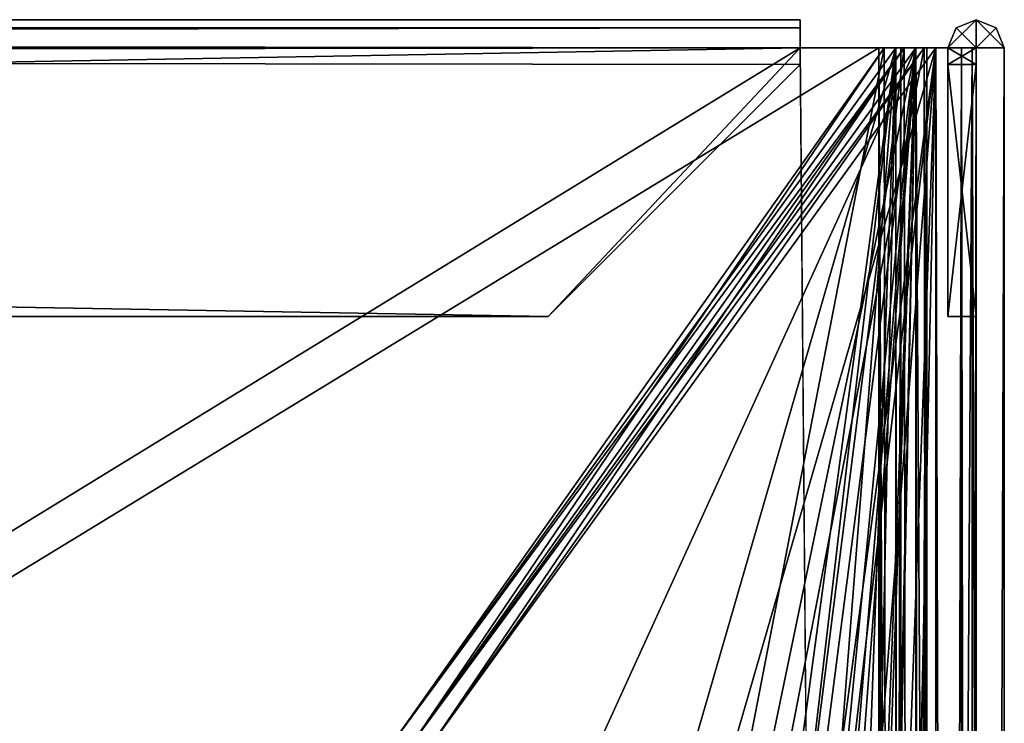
# Model space of a CAD drawing. Header units: inches. Extents: x -10 to 10, y -0.9 to 12.
# Tile 94 of 94: x 8.8 to 10, y 11.1 to 12. Entities that reach past the tile are written whole.
import ezdxf

# ---------------------------------------------------------------- set-up
doc = ezdxf.new("R2010")
doc.units = ezdxf.units.IN
doc.header["$LTSCALE"] = 65.326095
doc.header["$MEASUREMENT"] = 0
for name, color, linetype in [('177', 7, 'CONTINUOUS'), ('178', 7, 'CONTINUOUS'), ('179', 7, 'CONTINUOUS'), ('182', 7, 'CONTINUOUS'), ('183', 7, 'CONTINUOUS'), ('184', 7, 'CONTINUOUS'), ('189', 7, 'CONTINUOUS'), ('191', 7, 'CONTINUOUS'), ('192', 7, 'CONTINUOUS'), ('210', 7, 'CONTINUOUS'), ('232', 7, 'CONTINUOUS'), ('233', 7, 'CONTINUOUS'), ('234', 7, 'CONTINUOUS'), ('235', 7, 'CONTINUOUS'), ('237', 7, 'CONTINUOUS'), ('238', 7, 'CONTINUOUS'), ('241', 7, 'CONTINUOUS'), ('353', 7, 'CONTINUOUS'), ('354', 7, 'CONTINUOUS'), ('355', 7, 'CONTINUOUS'), ('356', 7, 'CONTINUOUS'), ('357', 7, 'CONTINUOUS'), ('358', 7, 'CONTINUOUS'), ('359', 7, 'CONTINUOUS'), ('360', 7, 'CONTINUOUS'), ('361', 7, 'CONTINUOUS'), ('362', 7, 'CONTINUOUS'), ('365', 7, 'CONTINUOUS'), ('367', 7, 'CONTINUOUS'), ('368', 7, 'CONTINUOUS'), ('370', 7, 'CONTINUOUS'), ('372', 7, 'CONTINUOUS'), ('385', 7, 'CONTINUOUS'), ('386', 7, 'CONTINUOUS'), ('408', 7, 'CONTINUOUS'), ('409', 7, 'CONTINUOUS'), ('410', 7, 'CONTINUOUS'), ('411', 7, 'CONTINUOUS'), ('412', 7, 'CONTINUOUS'), ('413', 7, 'CONTINUOUS'), ('414', 7, 'CONTINUOUS'), ('415', 7, 'CONTINUOUS'), ('416', 7, 'CONTINUOUS'), ('417', 7, 'CONTINUOUS'), ('418', 7, 'CONTINUOUS'), ('531', 7, 'CONTINUOUS'), ('532', 7, 'CONTINUOUS'), ('533', 7, 'CONTINUOUS'), ('536', 7, 'CONTINUOUS'), ('537', 7, 'CONTINUOUS'), ('538', 7, 'CONTINUOUS'), ('546', 7, 'CONTINUOUS'), ('548', 7, 'CONTINUOUS'), ('561', 7, 'CONTINUOUS'), ('584', 7, 'CONTINUOUS'), ('585', 7, 'CONTINUOUS'), ('586', 7, 'CONTINUOUS'), ('588', 7, 'CONTINUOUS'), ('589', 7, 'CONTINUOUS'), ('591', 7, 'CONTINUOUS'), ('592', 7, 'CONTINUOUS'), ('594', 7, 'CONTINUOUS')]:
    doc.layers.add(name, color=color, linetype=linetype)

msp = doc.modelspace()

# ---------------------------------------------------------------- linework, layer by layer
at = {"layer": '177', "color": 252, "linetype": 'Continuous', "true_color": 0x8b959c}
for points in [[(9.8621, 12, 9.9129), (9.8473, 12, 9.8981), (9.2251, 11.12, 9.2759), (9.8621, 12, 9.9129)], [(9.8621, 12, 9.9129), (9.2251, 11.12, 9.2759), (9.379, 10.331, 9.4297), (9.8621, 12, 9.9129)], [(9.6369, 5.831, 9.6877), (9.8621, 12, 9.9129), (9.379, 5.831, 9.4297), (9.6369, 5.831, 9.6877)], [(9.379, 5.831, 9.4297), (9.8621, 12, 9.9129), (9.6039, 9.7985, 9.6547), (9.379, 5.831, 9.4297)], [(9.6369, 10.331, 9.6877), (9.8621, 12, 9.9129), (9.379, 10.331, 9.4297), (9.6369, 10.331, 9.6877)], [(9.6039, 9.7985, 9.6547), (9.8621, 12, 9.9129), (9.6369, 10.331, 9.6877), (9.6039, 9.7985, 9.6547)], [(9.8621, 0, 9.9129), (9.8621, 12, 9.9129), (9.6369, 1.331, 9.6877), (9.8621, 0, 9.9129)], [(9.6369, 1.331, 9.6877), (9.8621, 12, 9.9129), (9.6369, 5.831, 9.6877), (9.6369, 1.331, 9.6877)]]:
    msp.add_3dface(points, dxfattribs=at)
at = {"layer": '178', "color": 252, "linetype": 'Continuous', "true_color": 0x8b959c}
for points in [[(9.8686, 0, 9.9456), (9.8409, 0, 9.9641), (9.8686, 12, 9.9456), (9.8686, 0, 9.9456)], [(9.8409, 0, 9.9641), (9.8409, 12, 9.9641), (9.8686, 12, 9.9456), (9.8409, 0, 9.9641)], [(9.8621, 12, 9.9129), (9.8621, 0, 9.9129), (9.8686, 0, 9.9456), (9.8621, 12, 9.9129)], [(9.8621, 12, 9.9129), (9.8686, 0, 9.9456), (9.8686, 12, 9.9456), (9.8621, 12, 9.9129)]]:
    msp.add_3dface(points, dxfattribs=at)
at = {"layer": '179', "color": 252, "linetype": 'Continuous', "true_color": 0x8b959c}
for points in [[(9.8409, 0, 9.9641), (-9.8409, 0, 9.9641), (9.8409, 12, 9.9641), (9.8409, 0, 9.9641)], [(9.8409, 12, 9.9641), (-9.8409, 0, 9.9641), (9.7409, 12, 9.9641), (9.8409, 12, 9.9641)], [(-9.8409, 0, 9.9641), (-9.7409, 12, 9.9641), (9.7409, 12, 9.9641), (-9.8409, 0, 9.9641)]]:
    msp.add_3dface(points, dxfattribs=at)
at = {"layer": '182', "color": 252, "linetype": 'Continuous', "true_color": 0x8b959c}
for points in [[(9.2505, 11.12, 9.2505), (9.8727, 12, 9.8727), (9.6623, 10.331, 9.6623), (9.2505, 11.12, 9.2505)], [(9.8727, 12, 9.8727), (9.8875, 0, 9.8875), (9.6623, 10.331, 9.6623), (9.8727, 12, 9.8727)], [(9.8875, 12, 9.8875), (9.8875, 0, 9.8875), (9.8727, 12, 9.8727), (9.8875, 12, 9.8875)]]:
    msp.add_3dface(points, dxfattribs=at)
at = {"layer": '183', "color": 252, "linetype": 'Continuous', "true_color": 0x8b959c}
for points in [[(9.8409, 0, 10), (9.9018, 0, 9.9593), (9.8409, 12, 10), (9.8409, 0, 10)], [(9.8409, 12, 10), (9.9018, 0, 9.9593), (9.9018, 12, 9.9593), (9.8409, 12, 10)], [(9.9018, 0, 9.9593), (9.8875, 0, 9.8875), (9.9018, 12, 9.9593), (9.9018, 0, 9.9593)], [(9.9018, 12, 9.9593), (9.8875, 0, 9.8875), (9.8875, 12, 9.8875), (9.9018, 12, 9.9593)]]:
    msp.add_3dface(points, dxfattribs=at)
at = {"layer": '184', "color": 252, "linetype": 'Continuous', "true_color": 0x8b959c}
for points in [[(-9.8409, 0, 10), (9.8409, 0, 10), (-9.8409, 12, 10), (-9.8409, 0, 10)], [(-9.8409, 12, 10), (9.8409, 0, 10), (-9.7409, 12, 10), (-9.8409, 12, 10)], [(-9.7409, 12, 10), (9.8409, 0, 10), (9.7409, 12, 10), (-9.7409, 12, 10)], [(9.8409, 0, 10), (9.8409, 12, 10), (9.7409, 12, 10), (9.8409, 0, 10)]]:
    msp.add_3dface(points, dxfattribs=at)
at = {"layer": '189', "color": 252, "linetype": 'Continuous', "true_color": 0x8b959c}
for points in [[(9.8473, 12, 9.8981), (9.8621, 12, 9.9129), (9.8875, 12, 9.8875), (9.8473, 12, 9.8981)], [(9.8473, 12, 9.8981), (9.8875, 12, 9.8875), (9.8727, 12, 9.8727), (9.8473, 12, 9.8981)]]:
    msp.add_3dface(points, dxfattribs=at)
at = {"layer": '191', "color": 252, "linetype": 'Continuous', "true_color": 0x8b959c}
for points in [[(9.8409, 12, 10), (9.9018, 12, 9.9593), (9.8409, 12, 9.9641), (9.8409, 12, 10)], [(9.8409, 12, 9.9641), (9.9018, 12, 9.9593), (9.8686, 12, 9.9456), (9.8409, 12, 9.9641)], [(9.8621, 12, 9.9129), (9.9018, 12, 9.9593), (9.8875, 12, 9.8875), (9.8621, 12, 9.9129)], [(9.9018, 12, 9.9593), (9.8621, 12, 9.9129), (9.8686, 12, 9.9456), (9.9018, 12, 9.9593)]]:
    msp.add_3dface(points, dxfattribs=at)
at = {"layer": '192', "color": 252, "linetype": 'Continuous', "true_color": 0x8b959c}
for points in [[(9.7409, 12, 10), (9.8409, 12, 10), (9.7409, 12, 9.9641), (9.7409, 12, 10)], [(9.8409, 12, 10), (9.8409, 12, 9.9641), (9.7409, 12, 9.9641), (9.8409, 12, 10)]]:
    msp.add_3dface(points, dxfattribs=at)
at = {"layer": '210', "color": 252, "linetype": 'Continuous', "true_color": 0x8b959c}
for points in [[(9.2251, 11.12, 9.2759), (9.8473, 12, 9.8981), (9.2505, 11.12, 9.2505), (9.2251, 11.12, 9.2759)], [(9.2505, 11.12, 9.2505), (9.8473, 12, 9.8981), (9.8727, 12, 9.8727), (9.2505, 11.12, 9.2505)]]:
    msp.add_3dface(points, dxfattribs=at)
at = {"layer": '232', "color": 252, "linetype": 'Continuous', "true_color": 0x8b959c}
for points in [[(-9.7409, 12.0359, 9.9641), (-9.7409, 12.0254, 9.9895), (9.7409, 12.0359, 9.9641), (-9.7409, 12.0359, 9.9641)], [(9.7409, 12.0359, 9.9641), (-9.7409, 12.0254, 9.9895), (9.7409, 12.0254, 9.9895), (9.7409, 12.0359, 9.9641)], [(-9.7409, 12.0254, 9.9387), (-9.7409, 12.0359, 9.9641), (9.7409, 12.0254, 9.9387), (-9.7409, 12.0254, 9.9387)], [(9.7409, 12.0254, 9.9387), (-9.7409, 12.0359, 9.9641), (9.7409, 12.0359, 9.9641), (9.7409, 12.0254, 9.9387)], [(-9.7409, 12, 10), (9.7409, 12, 10), (9.7409, 12.0254, 9.9895), (-9.7409, 12, 10)], [(-9.7409, 12.0254, 9.9895), (-9.7409, 12, 10), (9.7409, 12.0254, 9.9895), (-9.7409, 12.0254, 9.9895)], [(9.7409, 12, 9.9282), (-9.7409, 12, 9.9282), (-9.7409, 12.0254, 9.9387), (9.7409, 12, 9.9282)], [(9.7409, 12, 9.9282), (-9.7409, 12.0254, 9.9387), (9.7409, 12.0254, 9.9387), (9.7409, 12, 9.9282)]]:
    msp.add_3dface(points, dxfattribs=at)
at = {"layer": '233', "color": 252, "linetype": 'Continuous', "true_color": 0x8b959c}
for points in [[(-9.7409, 12, 9.9282), (9.7409, 12, 9.9282), (-9.7409, 11.979, 9.9282), (-9.7409, 12, 9.9282)], [(-9.7409, 11.979, 9.9282), (9.7409, 12, 9.9282), (-9.4209, 11.659, 9.9282), (-9.7409, 11.979, 9.9282)], [(-9.4209, 11.659, 9.9282), (9.7409, 12, 9.9282), (9.4209, 11.659, 9.9282), (-9.4209, 11.659, 9.9282)], [(9.7409, 12, 9.9282), (9.7409, 11.979, 9.9282), (9.4209, 11.659, 9.9282), (9.7409, 12, 9.9282)]]:
    msp.add_3dface(points, dxfattribs=at)
at = {"layer": '234', "color": 252, "linetype": 'Continuous', "true_color": 0x8b959c}
for points in [[(9.7409, 12, 9.9641), (-9.7409, 12, 9.9641), (9.7409, 11.979, 9.9641), (9.7409, 12, 9.9641)], [(9.4209, 11.659, 9.9641), (-9.7409, 12, 9.9641), (-9.4209, 11.659, 9.9641), (9.4209, 11.659, 9.9641)], [(-9.7409, 12, 9.9641), (9.4209, 11.659, 9.9641), (9.7409, 11.979, 9.9641), (-9.7409, 12, 9.9641)]]:
    msp.add_3dface(points, dxfattribs=at)
at = {"layer": '235', "color": 252, "linetype": 'Continuous', "true_color": 0x8b959c}
for points in [[(9.7409, 11.979, 9.9282), (9.7409, 12, 9.9282), (9.7409, 12, 9.9641), (9.7409, 11.979, 9.9282)], [(9.7409, 11.979, 9.9282), (9.7409, 12, 9.9641), (9.7409, 11.979, 9.9641), (9.7409, 11.979, 9.9282)]]:
    msp.add_3dface(points, dxfattribs=at)
at = {"layer": '237', "color": 252, "linetype": 'Continuous', "true_color": 0x8b959c}
for points in [[(-9.4209, 11.659, 9.9282), (9.4209, 11.659, 9.9282), (-9.4209, 11.659, 9.9641), (-9.4209, 11.659, 9.9282)], [(9.4209, 11.659, 9.9282), (9.4209, 11.659, 9.9641), (-9.4209, 11.659, 9.9641), (9.4209, 11.659, 9.9282)]]:
    msp.add_3dface(points, dxfattribs=at)
at = {"layer": '238', "color": 252, "linetype": 'Continuous', "true_color": 0x8b959c}
for points in [[(9.7409, 12, 9.9282), (9.7409, 12.0254, 9.9387), (9.7409, 12.0359, 9.9641), (9.7409, 12, 9.9282)], [(9.7409, 12, 9.9282), (9.7409, 12.0359, 9.9641), (9.7409, 12, 9.9641), (9.7409, 12, 9.9282)], [(9.7409, 12.0359, 9.9641), (9.7409, 12.0254, 9.9895), (9.7409, 12, 9.9641), (9.7409, 12.0359, 9.9641)], [(9.7409, 12.0254, 9.9895), (9.7409, 12, 10), (9.7409, 12, 9.9641), (9.7409, 12.0254, 9.9895)]]:
    msp.add_3dface(points, dxfattribs=at)
at = {"layer": '241', "color": 252, "linetype": 'Continuous', "true_color": 0x8b959c}
for points in [[(9.4209, 11.659, 9.9282), (9.7409, 11.979, 9.9282), (9.4209, 11.659, 9.9641), (9.4209, 11.659, 9.9282)], [(9.4209, 11.659, 9.9641), (9.7409, 11.979, 9.9282), (9.7409, 11.979, 9.9641), (9.4209, 11.659, 9.9641)]]:
    msp.add_3dface(points, dxfattribs=at)
at = {"layer": '353', "color": 252, "linetype": 'Continuous', "true_color": 0x8b959c}
for points in [[(9.9129, 12, -9.8621), (9.8981, 12, -9.8473), (9.2759, 11.12, -9.2251), (9.9129, 12, -9.8621)], [(9.9129, 12, -9.8621), (9.2759, 11.12, -9.2251), (9.4297, 10.331, -9.379), (9.9129, 12, -9.8621)], [(9.6877, 5.831, -9.6369), (9.9129, 12, -9.8621), (9.4297, 5.831, -9.379), (9.6877, 5.831, -9.6369)], [(9.4297, 5.831, -9.379), (9.9129, 12, -9.8621), (9.6547, 9.7985, -9.6039), (9.4297, 5.831, -9.379)], [(9.6877, 10.331, -9.6369), (9.9129, 12, -9.8621), (9.4297, 10.331, -9.379), (9.6877, 10.331, -9.6369)], [(9.6547, 9.7985, -9.6039), (9.9129, 12, -9.8621), (9.6877, 10.331, -9.6369), (9.6547, 9.7985, -9.6039)], [(9.9129, 0, -9.8621), (9.9129, 12, -9.8621), (9.6877, 1.331, -9.6369), (9.9129, 0, -9.8621)], [(9.6877, 1.331, -9.6369), (9.9129, 12, -9.8621), (9.6877, 5.831, -9.6369), (9.6877, 1.331, -9.6369)]]:
    msp.add_3dface(points, dxfattribs=at)
at = {"layer": '354', "color": 252, "linetype": 'Continuous', "true_color": 0x8b959c}
for points in [[(9.9129, 12, -9.8621), (9.9129, 0, -9.8621), (9.9456, 0, -9.8686), (9.9129, 12, -9.8621)], [(9.9129, 12, -9.8621), (9.9456, 0, -9.8686), (9.9456, 12, -9.8686), (9.9129, 12, -9.8621)], [(9.9456, 0, -9.8686), (9.9641, 0, -9.8409), (9.9456, 12, -9.8686), (9.9456, 0, -9.8686)], [(9.9641, 0, -9.8409), (9.9641, 12, -9.8409), (9.9456, 12, -9.8686), (9.9641, 0, -9.8409)]]:
    msp.add_3dface(points, dxfattribs=at)
at = {"layer": '355', "color": 252, "linetype": 'Continuous', "true_color": 0x8b959c}
for points in [[(9.9641, 0, 9.8409), (9.9641, 12, 9.8409), (9.9641, 12, 9.7409), (9.9641, 0, 9.8409)], [(9.9641, 0, -9.8409), (9.9641, 0, 9.8409), (9.9641, 12, -9.8409), (9.9641, 0, -9.8409)], [(9.9641, 12, -9.8409), (9.9641, 0, 9.8409), (9.9641, 12, -9.7409), (9.9641, 12, -9.8409)], [(9.9641, 0, 9.8409), (9.9641, 12, 9.7409), (9.9641, 12, -9.7409), (9.9641, 0, 9.8409)]]:
    msp.add_3dface(points, dxfattribs=at)
at = {"layer": '356', "color": 252, "linetype": 'Continuous', "true_color": 0x8b959c}
for points in [[(9.9129, 0, 9.8621), (9.9129, 12, 9.8621), (9.9456, 12, 9.8686), (9.9129, 0, 9.8621)], [(9.9456, 0, 9.8686), (9.9129, 0, 9.8621), (9.9456, 12, 9.8686), (9.9456, 0, 9.8686)], [(9.9641, 0, 9.8409), (9.9456, 0, 9.8686), (9.9641, 12, 9.8409), (9.9641, 0, 9.8409)], [(9.9641, 12, 9.8409), (9.9456, 0, 9.8686), (9.9456, 12, 9.8686), (9.9641, 12, 9.8409)]]:
    msp.add_3dface(points, dxfattribs=at)
at = {"layer": '357', "color": 252, "linetype": 'Continuous', "true_color": 0x8b959c}
for points in [[(9.2759, 11.12, 9.2251), (9.8981, 12, 9.8473), (9.6913, 10.931, 9.6405), (9.2759, 11.12, 9.2251)], [(9.8981, 12, 9.8473), (9.9129, 0, 9.8621), (9.6913, 10.931, 9.6405), (9.8981, 12, 9.8473)], [(9.9129, 12, 9.8621), (9.9129, 0, 9.8621), (9.8981, 12, 9.8473), (9.9129, 12, 9.8621)]]:
    msp.add_3dface(points, dxfattribs=at)
at = {"layer": '358', "color": 252, "linetype": 'Continuous', "true_color": 0x8b959c}
for points in [[(9.2505, 11.12, -9.2505), (9.8727, 12, -9.8727), (9.6623, 10.331, -9.6623), (9.2505, 11.12, -9.2505)], [(9.8727, 12, -9.8727), (9.8875, 0, -9.8875), (9.6623, 10.331, -9.6623), (9.8727, 12, -9.8727)], [(9.8875, 12, -9.8875), (9.8875, 0, -9.8875), (9.8727, 12, -9.8727), (9.8875, 12, -9.8875)]]:
    msp.add_3dface(points, dxfattribs=at)
at = {"layer": '359', "color": 252, "linetype": 'Continuous', "true_color": 0x8b959c}
for points in [[(9.9593, 0, -9.9018), (9.8875, 0, -9.8875), (9.9593, 12, -9.9018), (9.9593, 0, -9.9018)], [(9.9593, 12, -9.9018), (9.8875, 0, -9.8875), (9.8875, 12, -9.8875), (9.9593, 12, -9.9018)], [(10, 0, -9.8409), (9.9593, 0, -9.9018), (10, 12, -9.8409), (10, 0, -9.8409)], [(10, 12, -9.8409), (9.9593, 0, -9.9018), (9.9593, 12, -9.9018), (10, 12, -9.8409)]]:
    msp.add_3dface(points, dxfattribs=at)
at = {"layer": '360', "color": 252, "linetype": 'Continuous', "true_color": 0x8b959c}
for points in [[(10, 0, -9.8409), (10, 12, -9.8409), (10, 12, -9.7409), (10, 0, -9.8409)], [(10, 0, 9.8409), (10, 0, -9.8409), (10, 12, 9.8409), (10, 0, 9.8409)], [(10, 12, 9.8409), (10, 0, -9.8409), (10, 12, 9.7409), (10, 12, 9.8409)], [(10, 12, 9.7409), (10, 0, -9.8409), (10, 12, -9.7409), (10, 12, 9.7409)]]:
    msp.add_3dface(points, dxfattribs=at)
at = {"layer": '361', "color": 252, "linetype": 'Continuous', "true_color": 0x8b959c}
for points in [[(9.8875, 0, 9.8875), (9.9593, 0, 9.9018), (9.8875, 12, 9.8875), (9.8875, 0, 9.8875)], [(9.8875, 12, 9.8875), (9.9593, 0, 9.9018), (9.9593, 12, 9.9018), (9.8875, 12, 9.8875)], [(10, 0, 9.8409), (10, 12, 9.8409), (9.9593, 12, 9.9018), (10, 0, 9.8409)], [(9.9593, 0, 9.9018), (10, 0, 9.8409), (9.9593, 12, 9.9018), (9.9593, 0, 9.9018)]]:
    msp.add_3dface(points, dxfattribs=at)
at = {"layer": '362', "color": 252, "linetype": 'Continuous', "true_color": 0x8b959c}
for points in [[(9.8875, 12, 9.8875), (9.8727, 12, 9.8727), (9.2505, 11.12, 9.2505), (9.8875, 12, 9.8875)], [(9.8875, 12, 9.8875), (9.2505, 11.12, 9.2505), (9.4007, 10.931, 9.4007), (9.8875, 12, 9.8875)], [(9.8875, 12, 9.8875), (9.4007, 10.931, 9.4007), (9.6659, 10.931, 9.6659), (9.8875, 12, 9.8875)], [(9.8875, 12, 9.8875), (9.6659, 10.281, 9.6659), (9.5048, 8.1007, 9.5048), (9.8875, 12, 9.8875)], [(9.5618, 8.1007, 9.5618), (9.8875, 12, 9.8875), (9.5048, 8.1007, 9.5048), (9.5618, 8.1007, 9.5618)], [(9.5902, 8.031, 9.5902), (9.8875, 12, 9.8875), (9.5618, 8.1007, 9.5618), (9.5902, 8.031, 9.5902)], [(9.6659, 6.431, 9.6659), (9.8875, 12, 9.8875), (9.5902, 8.031, 9.5902), (9.6659, 6.431, 9.6659)], [(9.8875, 0, 9.8875), (9.8875, 12, 9.8875), (9.6659, 1.281, 9.6659), (9.8875, 0, 9.8875)], [(9.8875, 12, 9.8875), (9.6659, 1.931, 9.6659), (9.6659, 1.281, 9.6659), (9.8875, 12, 9.8875)], [(9.6659, 1.931, 9.6659), (9.8875, 12, 9.8875), (9.6659, 5.781, 9.6659), (9.6659, 1.931, 9.6659)], [(9.8875, 12, 9.8875), (9.6659, 6.431, 9.6659), (9.6659, 5.781, 9.6659), (9.8875, 12, 9.8875)], [(9.6659, 10.281, 9.6659), (9.8875, 12, 9.8875), (9.6659, 10.931, 9.6659), (9.6659, 10.281, 9.6659)]]:
    msp.add_3dface(points, dxfattribs=at)
at = {"layer": '365', "color": 252, "linetype": 'Continuous', "true_color": 0x8b959c}
for points in [[(9.8981, 12, -9.8473), (9.8875, 12, -9.8875), (9.8727, 12, -9.8727), (9.8981, 12, -9.8473)], [(9.8981, 12, -9.8473), (9.9129, 12, -9.8621), (9.8875, 12, -9.8875), (9.8981, 12, -9.8473)]]:
    msp.add_3dface(points, dxfattribs=at)
at = {"layer": '367', "color": 252, "linetype": 'Continuous', "true_color": 0x8b959c}
for points in [[(9.9129, 12, -9.8621), (9.9593, 12, -9.9018), (9.8875, 12, -9.8875), (9.9129, 12, -9.8621)], [(9.9593, 12, -9.9018), (9.9129, 12, -9.8621), (9.9456, 12, -9.8686), (9.9593, 12, -9.9018)], [(9.9641, 12, -9.8409), (9.9593, 12, -9.9018), (9.9456, 12, -9.8686), (9.9641, 12, -9.8409)], [(10, 12, -9.8409), (9.9593, 12, -9.9018), (9.9641, 12, -9.8409), (10, 12, -9.8409)]]:
    msp.add_3dface(points, dxfattribs=at)
at = {"layer": '368', "color": 252, "linetype": 'Continuous', "true_color": 0x8b959c}
for points in [[(10, 12, -9.7409), (10, 12, -9.8409), (9.9641, 12, -9.7409), (10, 12, -9.7409)], [(10, 12, -9.8409), (9.9641, 12, -9.8409), (9.9641, 12, -9.7409), (10, 12, -9.8409)]]:
    msp.add_3dface(points, dxfattribs=at)
at = {"layer": '370', "color": 252, "linetype": 'Continuous', "true_color": 0x8b959c}
for points in [[(9.9129, 12, 9.8621), (9.8875, 12, 9.8875), (9.9593, 12, 9.9018), (9.9129, 12, 9.8621)], [(9.9129, 12, 9.8621), (9.9593, 12, 9.9018), (9.9456, 12, 9.8686), (9.9129, 12, 9.8621)], [(9.9593, 12, 9.9018), (9.9641, 12, 9.8409), (9.9456, 12, 9.8686), (9.9593, 12, 9.9018)], [(9.9593, 12, 9.9018), (10, 12, 9.8409), (9.9641, 12, 9.8409), (9.9593, 12, 9.9018)]]:
    msp.add_3dface(points, dxfattribs=at)
at = {"layer": '372', "color": 252, "linetype": 'Continuous', "true_color": 0x8b959c}
for points in [[(9.9129, 12, 9.8621), (9.8981, 12, 9.8473), (9.8727, 12, 9.8727), (9.9129, 12, 9.8621)], [(9.8875, 12, 9.8875), (9.9129, 12, 9.8621), (9.8727, 12, 9.8727), (9.8875, 12, 9.8875)]]:
    msp.add_3dface(points, dxfattribs=at)
at = {"layer": '385', "color": 252, "linetype": 'Continuous', "true_color": 0x8b959c}
for points in [[(9.8727, 12, 9.8727), (9.2759, 11.12, 9.2251), (9.2505, 11.12, 9.2505), (9.8727, 12, 9.8727)], [(9.8981, 12, 9.8473), (9.2759, 11.12, 9.2251), (9.8727, 12, 9.8727), (9.8981, 12, 9.8473)]]:
    msp.add_3dface(points, dxfattribs=at)
at = {"layer": '386', "color": 252, "linetype": 'Continuous', "true_color": 0x8b959c}
for points in [[(9.2759, 11.12, -9.2251), (9.8981, 12, -9.8473), (9.2505, 11.12, -9.2505), (9.2759, 11.12, -9.2251)], [(9.2505, 11.12, -9.2505), (9.8981, 12, -9.8473), (9.8727, 12, -9.8727), (9.2505, 11.12, -9.2505)]]:
    msp.add_3dface(points, dxfattribs=at)
at = {"layer": '408', "color": 252, "linetype": 'Continuous', "true_color": 0x8b959c}
for points in [[(9.9282, 12, -9.7409), (9.9282, 12, 9.7409), (9.9387, 12.0254, 9.7409), (9.9282, 12, -9.7409)], [(9.9282, 12, -9.7409), (9.9387, 12.0254, 9.7409), (9.9387, 12.0254, -9.7409), (9.9282, 12, -9.7409)], [(9.9387, 12.0254, 9.7409), (9.9641, 12.0359, 9.7409), (9.9387, 12.0254, -9.7409), (9.9387, 12.0254, 9.7409)], [(9.9387, 12.0254, -9.7409), (9.9641, 12.0359, 9.7409), (9.9641, 12.0359, -9.7409), (9.9387, 12.0254, -9.7409)], [(9.9641, 12.0359, 9.7409), (9.9895, 12.0254, 9.7409), (9.9641, 12.0359, -9.7409), (9.9641, 12.0359, 9.7409)], [(9.9641, 12.0359, -9.7409), (9.9895, 12.0254, 9.7409), (9.9895, 12.0254, -9.7409), (9.9641, 12.0359, -9.7409)], [(10, 12, 9.7409), (10, 12, -9.7409), (9.9895, 12.0254, -9.7409), (10, 12, 9.7409)], [(9.9895, 12.0254, 9.7409), (10, 12, 9.7409), (9.9895, 12.0254, -9.7409), (9.9895, 12.0254, 9.7409)]]:
    msp.add_3dface(points, dxfattribs=at)
at = {"layer": '409', "color": 252, "linetype": 'Continuous', "true_color": 0x8b959c}
for points in [[(9.9282, 12, -9.7409), (9.9282, 11.979, -9.7409), (9.9282, 11.659, -9.4209), (9.9282, 12, -9.7409)], [(9.9282, 12, 9.7409), (9.9282, 12, -9.7409), (9.9282, 11.979, 9.7409), (9.9282, 12, 9.7409)], [(9.9282, 11.979, 9.7409), (9.9282, 12, -9.7409), (9.9282, 11.659, 9.4209), (9.9282, 11.979, 9.7409)], [(9.9282, 11.659, 9.4209), (9.9282, 12, -9.7409), (9.9282, 11.659, -9.4209), (9.9282, 11.659, 9.4209)]]:
    msp.add_3dface(points, dxfattribs=at)
at = {"layer": '410', "color": 252, "linetype": 'Continuous', "true_color": 0x8b959c}
for points in [[(9.9641, 12, -9.7409), (9.9641, 12, 9.7409), (9.9641, 11.979, -9.7409), (9.9641, 12, -9.7409)], [(9.9641, 11.659, -9.4209), (9.9641, 12, 9.7409), (9.9641, 11.659, 9.4209), (9.9641, 11.659, -9.4209)], [(9.9641, 12, 9.7409), (9.9641, 11.659, -9.4209), (9.9641, 11.979, -9.7409), (9.9641, 12, 9.7409)], [(9.9641, 11.659, 9.4209), (9.9641, 12, 9.7409), (9.9641, 11.979, 9.7409), (9.9641, 11.659, 9.4209)]]:
    msp.add_3dface(points, dxfattribs=at)
at = {"layer": '411', "color": 252, "linetype": 'Continuous', "true_color": 0x8b959c}
for points in [[(9.9282, 11.979, -9.7409), (9.9282, 12, -9.7409), (9.9641, 12, -9.7409), (9.9282, 11.979, -9.7409)], [(9.9282, 11.979, -9.7409), (9.9641, 12, -9.7409), (9.9641, 11.979, -9.7409), (9.9282, 11.979, -9.7409)]]:
    msp.add_3dface(points, dxfattribs=at)
at = {"layer": '412', "color": 252, "linetype": 'Continuous', "true_color": 0x8b959c}
for points in [[(9.9282, 12, 9.7409), (9.9282, 11.979, 9.7409), (9.9641, 11.979, 9.7409), (9.9282, 12, 9.7409)], [(9.9641, 12, 9.7409), (9.9282, 12, 9.7409), (9.9641, 11.979, 9.7409), (9.9641, 12, 9.7409)]]:
    msp.add_3dface(points, dxfattribs=at)
at = {"layer": '413', "color": 252, "linetype": 'Continuous', "true_color": 0x8b959c}
for points in [[(9.9282, 11.659, 9.4209), (9.9282, 11.659, -9.4209), (9.9641, 11.659, 9.4209), (9.9282, 11.659, 9.4209)], [(9.9282, 11.659, -9.4209), (9.9641, 11.659, -9.4209), (9.9641, 11.659, 9.4209), (9.9282, 11.659, -9.4209)]]:
    msp.add_3dface(points, dxfattribs=at)
at = {"layer": '414', "color": 252, "linetype": 'Continuous', "true_color": 0x8b959c}
for points in [[(9.9282, 12, -9.7409), (9.9387, 12.0254, -9.7409), (9.9641, 12.0359, -9.7409), (9.9282, 12, -9.7409)], [(9.9282, 12, -9.7409), (9.9641, 12.0359, -9.7409), (9.9641, 12, -9.7409), (9.9282, 12, -9.7409)], [(9.9641, 12.0359, -9.7409), (9.9895, 12.0254, -9.7409), (9.9641, 12, -9.7409), (9.9641, 12.0359, -9.7409)], [(9.9895, 12.0254, -9.7409), (10, 12, -9.7409), (9.9641, 12, -9.7409), (9.9895, 12.0254, -9.7409)]]:
    msp.add_3dface(points, dxfattribs=at)
at = {"layer": '415', "color": 252, "linetype": 'Continuous', "true_color": 0x8b959c}
for points in [[(9.9387, 12.0254, 9.7409), (9.9282, 12, 9.7409), (9.9641, 12, 9.7409), (9.9387, 12.0254, 9.7409)], [(9.9641, 12.0359, 9.7409), (9.9387, 12.0254, 9.7409), (9.9641, 12, 9.7409), (9.9641, 12.0359, 9.7409)], [(10, 12, 9.7409), (9.9895, 12.0254, 9.7409), (9.9641, 12.0359, 9.7409), (10, 12, 9.7409)], [(10, 12, 9.7409), (9.9641, 12.0359, 9.7409), (9.9641, 12, 9.7409), (10, 12, 9.7409)]]:
    msp.add_3dface(points, dxfattribs=at)
at = {"layer": '416', "color": 252, "linetype": 'Continuous', "true_color": 0x8b959c}
for points in [[(10, 12, 9.8409), (10, 12, 9.7409), (9.9641, 12, 9.8409), (10, 12, 9.8409)], [(9.9641, 12, 9.8409), (10, 12, 9.7409), (9.9641, 12, 9.7409), (9.9641, 12, 9.8409)]]:
    msp.add_3dface(points, dxfattribs=at)
at = {"layer": '417', "color": 252, "linetype": 'Continuous', "true_color": 0x8b959c}
for points in [[(9.9282, 11.659, -9.4209), (9.9282, 11.979, -9.7409), (9.9641, 11.659, -9.4209), (9.9282, 11.659, -9.4209)], [(9.9641, 11.659, -9.4209), (9.9282, 11.979, -9.7409), (9.9641, 11.979, -9.7409), (9.9641, 11.659, -9.4209)]]:
    msp.add_3dface(points, dxfattribs=at)
at = {"layer": '418', "color": 252, "linetype": 'Continuous', "true_color": 0x8b959c}
for points in [[(9.9282, 11.979, 9.7409), (9.9282, 11.659, 9.4209), (9.9641, 11.979, 9.7409), (9.9282, 11.979, 9.7409)], [(9.9282, 11.659, 9.4209), (9.9641, 11.659, 9.4209), (9.9641, 11.979, 9.7409), (9.9282, 11.659, 9.4209)]]:
    msp.add_3dface(points, dxfattribs=at)
at = {"layer": '531', "color": 252, "linetype": 'Continuous', "true_color": 0x8b959c}
for points in [[(-9.8409, 0, -9.9641), (9.8409, 0, -9.9641), (-9.8409, 12, -9.9641), (-9.8409, 0, -9.9641)], [(-9.8409, 12, -9.9641), (9.8409, 0, -9.9641), (-9.7409, 12, -9.9641), (-9.8409, 12, -9.9641)], [(9.8409, 0, -9.9641), (9.7409, 12, -9.9641), (-9.7409, 12, -9.9641), (9.8409, 0, -9.9641)], [(9.8409, 0, -9.9641), (9.8409, 12, -9.9641), (9.7409, 12, -9.9641), (9.8409, 0, -9.9641)]]:
    msp.add_3dface(points, dxfattribs=at)
at = {"layer": '532', "color": 252, "linetype": 'Continuous', "true_color": 0x8b959c}
for points in [[(9.8409, 0, -9.9641), (9.8686, 0, -9.9456), (9.8409, 12, -9.9641), (9.8409, 0, -9.9641)], [(9.8409, 12, -9.9641), (9.8686, 0, -9.9456), (9.8686, 12, -9.9456), (9.8409, 12, -9.9641)], [(9.8621, 0, -9.9129), (9.8621, 12, -9.9129), (9.8686, 12, -9.9456), (9.8621, 0, -9.9129)], [(9.8686, 0, -9.9456), (9.8621, 0, -9.9129), (9.8686, 12, -9.9456), (9.8686, 0, -9.9456)]]:
    msp.add_3dface(points, dxfattribs=at)
at = {"layer": '533', "color": 252, "linetype": 'Continuous', "true_color": 0x8b959c}
for points in [[(9.2251, 11.12, -9.2759), (9.8473, 12, -9.8981), (9.6405, 10.931, -9.6913), (9.2251, 11.12, -9.2759)], [(9.8473, 12, -9.8981), (9.8621, 0, -9.9129), (9.6405, 10.931, -9.6913), (9.8473, 12, -9.8981)], [(9.8621, 12, -9.9129), (9.8621, 0, -9.9129), (9.8473, 12, -9.8981), (9.8621, 12, -9.9129)]]:
    msp.add_3dface(points, dxfattribs=at)
at = {"layer": '536', "color": 252, "linetype": 'Continuous', "true_color": 0x8b959c}
for points in [[(9.8409, 0, -10), (-9.8409, 0, -10), (9.8409, 12, -10), (9.8409, 0, -10)], [(9.8409, 12, -10), (-9.8409, 0, -10), (9.7409, 12, -10), (9.8409, 12, -10)], [(9.7409, 12, -10), (-9.8409, 0, -10), (-9.7409, 12, -10), (9.7409, 12, -10)]]:
    msp.add_3dface(points, dxfattribs=at)
at = {"layer": '537', "color": 252, "linetype": 'Continuous', "true_color": 0x8b959c}
for points in [[(9.8409, 0, -10), (9.8409, 12, -10), (9.9018, 12, -9.9593), (9.8409, 0, -10)], [(9.9018, 0, -9.9593), (9.8409, 0, -10), (9.9018, 12, -9.9593), (9.9018, 0, -9.9593)], [(9.8875, 0, -9.8875), (9.9018, 0, -9.9593), (9.8875, 12, -9.8875), (9.8875, 0, -9.8875)], [(9.8875, 12, -9.8875), (9.9018, 0, -9.9593), (9.9018, 12, -9.9593), (9.8875, 12, -9.8875)]]:
    msp.add_3dface(points, dxfattribs=at)
at = {"layer": '538', "color": 252, "linetype": 'Continuous', "true_color": 0x8b959c}
for points in [[(9.8875, 12, -9.8875), (9.8727, 12, -9.8727), (9.2505, 11.12, -9.2505), (9.8875, 12, -9.8875)], [(9.8875, 12, -9.8875), (9.2505, 11.12, -9.2505), (9.4007, 10.931, -9.4007), (9.8875, 12, -9.8875)], [(9.8875, 12, -9.8875), (9.4007, 10.931, -9.4007), (9.6659, 10.931, -9.6659), (9.8875, 12, -9.8875)], [(9.8875, 12, -9.8875), (9.6659, 10.281, -9.6659), (9.5048, 8.1007, -9.5048), (9.8875, 12, -9.8875)], [(9.5618, 8.1007, -9.5618), (9.8875, 12, -9.8875), (9.5048, 8.1007, -9.5048), (9.5618, 8.1007, -9.5618)], [(9.5902, 8.031, -9.5902), (9.8875, 12, -9.8875), (9.5618, 8.1007, -9.5618), (9.5902, 8.031, -9.5902)], [(9.6659, 6.431, -9.6659), (9.8875, 12, -9.8875), (9.5902, 8.031, -9.5902), (9.6659, 6.431, -9.6659)], [(9.8875, 0, -9.8875), (9.8875, 12, -9.8875), (9.6659, 1.281, -9.6659), (9.8875, 0, -9.8875)], [(9.8875, 12, -9.8875), (9.6659, 1.931, -9.6659), (9.6659, 1.281, -9.6659), (9.8875, 12, -9.8875)], [(9.6659, 1.931, -9.6659), (9.8875, 12, -9.8875), (9.6659, 5.781, -9.6659), (9.6659, 1.931, -9.6659)], [(9.8875, 12, -9.8875), (9.6659, 6.431, -9.6659), (9.6659, 5.781, -9.6659), (9.8875, 12, -9.8875)], [(9.6659, 10.281, -9.6659), (9.8875, 12, -9.8875), (9.6659, 10.931, -9.6659), (9.6659, 10.281, -9.6659)]]:
    msp.add_3dface(points, dxfattribs=at)
at = {"layer": '546', "color": 252, "linetype": 'Continuous', "true_color": 0x8b959c}
for points in [[(9.9018, 12, -9.9593), (9.8409, 12, -10), (9.8409, 12, -9.9641), (9.9018, 12, -9.9593)], [(9.9018, 12, -9.9593), (9.8409, 12, -9.9641), (9.8686, 12, -9.9456), (9.9018, 12, -9.9593)], [(9.8621, 12, -9.9129), (9.8875, 12, -9.8875), (9.9018, 12, -9.9593), (9.8621, 12, -9.9129)], [(9.8621, 12, -9.9129), (9.9018, 12, -9.9593), (9.8686, 12, -9.9456), (9.8621, 12, -9.9129)]]:
    msp.add_3dface(points, dxfattribs=at)
at = {"layer": '548', "color": 252, "linetype": 'Continuous', "true_color": 0x8b959c}
for points in [[(9.8621, 12, -9.9129), (9.8473, 12, -9.8981), (9.8727, 12, -9.8727), (9.8621, 12, -9.9129)], [(9.8875, 12, -9.8875), (9.8621, 12, -9.9129), (9.8727, 12, -9.8727), (9.8875, 12, -9.8875)]]:
    msp.add_3dface(points, dxfattribs=at)
at = {"layer": '561', "color": 252, "linetype": 'Continuous', "true_color": 0x8b959c}
for points in [[(9.8473, 12, -9.8981), (9.2251, 11.12, -9.2759), (9.8727, 12, -9.8727), (9.8473, 12, -9.8981)], [(9.8727, 12, -9.8727), (9.2251, 11.12, -9.2759), (9.2505, 11.12, -9.2505), (9.8727, 12, -9.8727)]]:
    msp.add_3dface(points, dxfattribs=at)
at = {"layer": '584', "color": 252, "linetype": 'Continuous', "true_color": 0x8b959c}
for points in [[(9.7409, 12.0359, -9.9641), (9.7409, 12.0254, -9.9895), (-9.7409, 12.0359, -9.9641), (9.7409, 12.0359, -9.9641)], [(-9.7409, 12.0359, -9.9641), (9.7409, 12.0254, -9.9895), (-9.7409, 12.0254, -9.9895), (-9.7409, 12.0359, -9.9641)], [(9.7409, 12.0254, -9.9387), (9.7409, 12.0359, -9.9641), (-9.7409, 12.0254, -9.9387), (9.7409, 12.0254, -9.9387)], [(-9.7409, 12.0254, -9.9387), (9.7409, 12.0359, -9.9641), (-9.7409, 12.0359, -9.9641), (-9.7409, 12.0254, -9.9387)], [(9.7409, 12, -10), (-9.7409, 12, -10), (-9.7409, 12.0254, -9.9895), (9.7409, 12, -10)], [(9.7409, 12.0254, -9.9895), (9.7409, 12, -10), (-9.7409, 12.0254, -9.9895), (9.7409, 12.0254, -9.9895)], [(-9.7409, 12, -9.9282), (9.7409, 12, -9.9282), (9.7409, 12.0254, -9.9387), (-9.7409, 12, -9.9282)], [(-9.7409, 12, -9.9282), (9.7409, 12.0254, -9.9387), (-9.7409, 12.0254, -9.9387), (-9.7409, 12, -9.9282)]]:
    msp.add_3dface(points, dxfattribs=at)
at = {"layer": '585', "color": 252, "linetype": 'Continuous', "true_color": 0x8b959c}
for points in [[(9.7409, 12, -9.9282), (-9.7409, 12, -9.9282), (9.7409, 11.979, -9.9282), (9.7409, 12, -9.9282)], [(9.7409, 11.979, -9.9282), (-9.7409, 12, -9.9282), (9.4209, 11.659, -9.9282), (9.7409, 11.979, -9.9282)], [(9.4209, 11.659, -9.9282), (-9.7409, 12, -9.9282), (-9.4209, 11.659, -9.9282), (9.4209, 11.659, -9.9282)]]:
    msp.add_3dface(points, dxfattribs=at)
at = {"layer": '586', "color": 252, "linetype": 'Continuous', "true_color": 0x8b959c}
for points in [[(-9.7409, 12, -9.9641), (9.7409, 12, -9.9641), (-9.7409, 11.979, -9.9641), (-9.7409, 12, -9.9641)], [(9.7409, 12, -9.9641), (-9.4209, 11.659, -9.9641), (-9.7409, 11.979, -9.9641), (9.7409, 12, -9.9641)], [(-9.4209, 11.659, -9.9641), (9.7409, 12, -9.9641), (9.4209, 11.659, -9.9641), (-9.4209, 11.659, -9.9641)], [(9.4209, 11.659, -9.9641), (9.7409, 12, -9.9641), (9.7409, 11.979, -9.9641), (9.4209, 11.659, -9.9641)]]:
    msp.add_3dface(points, dxfattribs=at)
at = {"layer": '588', "color": 252, "linetype": 'Continuous', "true_color": 0x8b959c}
for points in [[(9.7409, 12, -9.9282), (9.7409, 11.979, -9.9282), (9.7409, 11.979, -9.9641), (9.7409, 12, -9.9282)], [(9.7409, 12, -9.9641), (9.7409, 12, -9.9282), (9.7409, 11.979, -9.9641), (9.7409, 12, -9.9641)]]:
    msp.add_3dface(points, dxfattribs=at)
at = {"layer": '589', "color": 252, "linetype": 'Continuous', "true_color": 0x8b959c}
for points in [[(9.4209, 11.659, -9.9282), (-9.4209, 11.659, -9.9282), (9.4209, 11.659, -9.9641), (9.4209, 11.659, -9.9282)], [(-9.4209, 11.659, -9.9282), (-9.4209, 11.659, -9.9641), (9.4209, 11.659, -9.9641), (-9.4209, 11.659, -9.9282)]]:
    msp.add_3dface(points, dxfattribs=at)
at = {"layer": '591', "color": 252, "linetype": 'Continuous', "true_color": 0x8b959c}
for points in [[(9.7409, 12, -10), (9.7409, 12.0254, -9.9895), (9.7409, 12.0359, -9.9641), (9.7409, 12, -10)], [(9.7409, 12, -10), (9.7409, 12.0359, -9.9641), (9.7409, 12, -9.9641), (9.7409, 12, -10)], [(9.7409, 12.0359, -9.9641), (9.7409, 12.0254, -9.9387), (9.7409, 12, -9.9641), (9.7409, 12.0359, -9.9641)], [(9.7409, 12.0254, -9.9387), (9.7409, 12, -9.9282), (9.7409, 12, -9.9641), (9.7409, 12.0254, -9.9387)]]:
    msp.add_3dface(points, dxfattribs=at)
at = {"layer": '592', "color": 252, "linetype": 'Continuous', "true_color": 0x8b959c}
for points in [[(9.8409, 12, -10), (9.7409, 12, -10), (9.8409, 12, -9.9641), (9.8409, 12, -10)], [(9.8409, 12, -9.9641), (9.7409, 12, -10), (9.7409, 12, -9.9641), (9.8409, 12, -9.9641)]]:
    msp.add_3dface(points, dxfattribs=at)
at = {"layer": '594', "color": 252, "linetype": 'Continuous', "true_color": 0x8b959c}
for points in [[(9.7409, 11.979, -9.9282), (9.4209, 11.659, -9.9282), (9.7409, 11.979, -9.9641), (9.7409, 11.979, -9.9282)], [(9.4209, 11.659, -9.9282), (9.4209, 11.659, -9.9641), (9.7409, 11.979, -9.9641), (9.4209, 11.659, -9.9282)]]:
    msp.add_3dface(points, dxfattribs=at)

doc.saveas('drawing.dxf')
